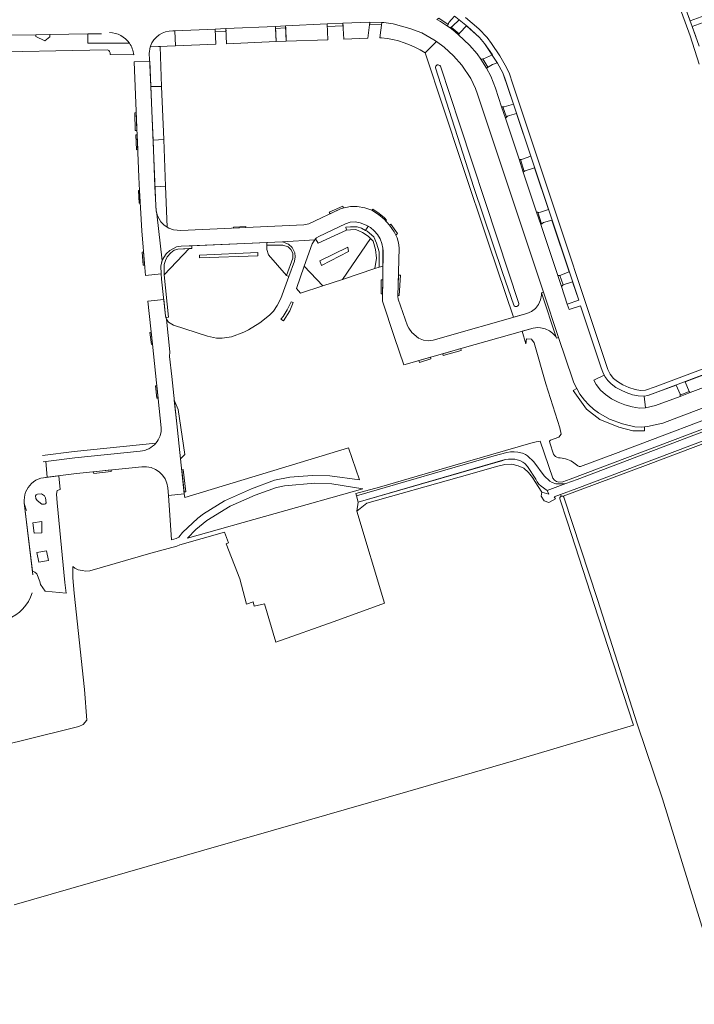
# Model space of a CAD drawing. Header units: metres. Extents: x 209813 to 223847, y 571801 to 587119.
# Tile 18 of 256: x 213564 to 213779, y 572552 to 572865. Entities that reach past the tile are written whole.
import ezdxf

# ---------------------------------------------------------------- set-up
doc = ezdxf.new("R2010")
doc.units = ezdxf.units.M
for name, color, linetype, lineweight in [('B-RO-GR-BEPLANTING_CULTUUR_BOSPLANTSOEN-GV', 8, 'Continuous', 0), ('B-RO-GR-BEPLANTING_CULTUUR_HEESTERS-GV', 8, 'Continuous', 0), ('B-RO-GR-BEPLANTING_CULTUUR_ROOS-GV', 8, 'Continuous', 0), ('B-RO-GR-BEPLANTING_CULTUUR_VASTE PLANTENVAK-GV', 8, 'Continuous', 0), ('B-RO-GR-GRAS-GV', 8, 'Continuous', 0), ('B-RO-GR-GROENVOORZIENING-GV', 8, 'Continuous', 0), ('B-RO-GR-HAAG-GV', 8, 'Continuous', 0), ('B-RO-OG-TERREIN_CULTUURSCHEIDING-GV', 8, 'Continuous', 0), ('B-RO-OG-WEG-GV', 8, 'Continuous', 0), ('B-RO-VH-VERHARDING_HALFVERHARDING-GV', 8, 'Continuous', 0), ('B-RO-VH-VERHARDING_OPEN-GV', 8, 'Continuous', 0), ('B-RO-VH-VERHARDING_STRAATBAKSTEEN-GV', 8, 'Continuous', 0), ('B-RO-VH-VERHARDING_TEGEL-GV', 8, 'Continuous', 0)]:
    doc.layers.add(name, color=color, linetype=linetype, lineweight=lineweight)

msp = doc.modelspace()

# ---------------------------------------------------------------- linework, layer by layer
at = {"layer": 'B-RO-GR-BEPLANTING_CULTUUR_BOSPLANTSOEN-GV', "flags": 128}
msp.add_lwpolyline([(213612.149, 572699.366), (213613.64, 572699.814), (213614.439, 572700.274), (213615.614, 572701.773), (213620.478, 572706.322), (213622.341, 572707.704), (213628.986, 572711.8), (213637.595, 572715.683), (213644.926, 572718.385), (213649.803, 572719.4), (213656.967, 572719.905), (213662.593, 572719.747), (213672.013, 572718.486), (213668.532, 572728.661), (213616.352, 572712.846), (213616.22, 572714.054), (213611.229, 572713.529)], close=True, dxfattribs=at)
at = {"layer": 'B-RO-GR-BEPLANTING_CULTUUR_HEESTERS-GV', "flags": 128}
for points in [[(213703.75, 572864.918), (213702.622, 572865.799), (213702.233, 572866.061), (213701.276, 572865.049), (213700.475, 572864.07), (213699.983, 572862.972), (213700.809, 572862.351), (213701.597, 572862.919)], [(213629.695, 572857.325), (213645.441, 572858.027), (213645.225, 572862.861), (213629.476, 572862.144)], [(213675.337, 572864.212), (213666.741, 572863.865), (213666.968, 572858.781), (213674.602, 572859.068)], [(213626.021, 572861.987), (213613.17, 572861.403), (213613.381, 572856.613), (213626.24, 572857.174)], [(213712.459, 572849.515), (213713.765, 572846.964), (213715.248, 572843.158), (213717.201, 572837.288), (213718.081, 572837.284), (213718.813, 572837.448), (213720.975, 572838.134), (213717.619, 572848.03), (213715.967, 572851.106), (213715.844, 572851.298), (213714.282, 572850.679), (213713.25, 572850.116)], [(213721.964, 572835.161), (213719.735, 572834.519), (213719.136, 572834.272), (213718.424, 572833.611), (213722.771, 572820.541), (213723.2, 572820.478), (213723.599, 572820.493), (213726.507, 572821.513)], [(213606.881, 572811.757), (213610.286, 572812), (213609.707, 572826.827), (213606.275, 572826.606)], [(213738.771, 572784.711), (213733.274, 572801.205), (213730.603, 572800.389), (213730.137, 572800.141), (213729.684, 572799.788), (213735.088, 572783.584), (213735.788, 572783.566)], [(213678.287, 572786.191), (213679.428, 572786.569), (213679.462, 572792.207), (213679.121, 572793.744), (213678.552, 572795.253), (213677.759, 572796.627), (213676.708, 572797.786), (213675.486, 572798.807), (213674.72, 572799.231), (213673.952, 572797.9), (213674.429, 572797.653), (213676.53, 572795.809), (213677.404, 572793.868), (213678.212, 572791.053)], [(213654.405, 572786.514), (213651.903, 572779.406), (213653.237, 572777.907), (213660.337, 572780.255)], [(213736.256, 572780.095), (213738.153, 572774.427), (213741.791, 572775.65), (213739.827, 572781.544), (213736.843, 572780.62)], [(213776.953, 572746.65), (213777.236, 572746.266), (213790.855, 572751.421), (213790.669, 572752.26), (213789.639, 572755.005), (213775.681, 572749.743)], [(213772.808, 572748.66), (213763.818, 572745.368), (213762.582, 572745.166), (213763.078, 572741.389), (213766.225, 572742.122), (213774.102, 572745.079), (213774.025, 572745.811)]]:
    msp.add_lwpolyline(points, close=True, dxfattribs=at)
for points in [[(213679.134, 572864.082), (213678.44, 572859.22), (213678.977, 572859.241)], [(213692.886, 572854.415), (213696.534, 572858.026), (213695.704, 572858.606), (213691.787, 572860.756), (213688.052, 572862.207), (213682.693, 572863.65), (213679.709, 572864.051), (213679.134, 572864.082)], [(213589.89, 572860.51), (213585.529, 572860.439), (213585.529, 572857.489), (213598.749, 572857.489)], [(213605.162, 572852.702), (213605.554, 572843.719), (213609.011, 572843.719), (213608.489, 572856.399), (213605.393, 572856.297)], [(213605.554, 572843.719), (213605.893, 572835.948), (213606.275, 572826.606)], [(213609.707, 572826.827), (213609.011, 572843.719)], [(213606.881, 572811.757), (213607.272, 572804.123), (213607.661, 572802.573), (213608.775, 572800.622), (213609.831, 572799.519), (213610.796, 572798.92), (213610.286, 572812)], [(213674.72, 572799.231), (213674.117, 572799.565), (213672.232, 572800.307), (213670.626, 572800.584), (213669.037, 572800.485), (213667.548, 572800.022), (213659.005, 572795.94), (213658.336, 572795.496), (213658.037, 572795.216), (213658.856, 572793.857), (213667.817, 572797.962), (213667.688, 572798.886), (213669.088, 572799.082), (213671.228, 572799.044), (213672.618, 572798.591), (213673.952, 572797.9)]]:
    msp.add_lwpolyline(points, dxfattribs=at)
at = {"layer": 'B-RO-GR-BEPLANTING_CULTUUR_HEESTERS-GV'}
for points in [[(213598.749, 572857.489, 0.2393906), (213592.416, 572860.869)], [(213678.977, 572859.241, -0.1188122), (213692.886, 572854.415)], [(213605.393, 572856.297, 0.0958848), (213605.059, 572853.507)], [(213605.059, 572853.507, 0.0267622), (213605.162, 572852.702)]]:
    msp.add_lwpolyline(points, format="xyb", dxfattribs=at)
at = {"layer": 'B-RO-GR-BEPLANTING_CULTUUR_ROOS-GV', "flags": 128}
for points in [[(213661.707, 572863.63), (213648.469, 572863.012), (213648.686, 572858.172), (213661.931, 572858.618)], [(213714.284, 572853.743), (213711.761, 572857.437), (213710.202, 572859.277), (213706.099, 572863.027), (213703.956, 572860.834), (213703.504, 572860.202), (213707.057, 572856.862), (213709.455, 572854.064), (213710.622, 572852.374), (213711.079, 572852.434), (213711.462, 572852.532)], [(213724.369, 572816.651), (213724.147, 572816.406), (213728.372, 572803.727), (213729.133, 572803.652), (213729.582, 572803.734), (213732.158, 572804.551), (213727.742, 572817.803), (213724.702, 572816.816)], [(213617.737, 572792.103), (213614.119, 572791.91), (213612.973, 572791.577), (213611.883, 572790.764), (213610.793, 572789.451), (213610.238, 572788.342), (213609.813, 572787.048), (213609.813, 572783.812)], [(213648.768, 572783.531), (213650.736, 572789.036), (213650.8, 572790.621), (213650.153, 572791.818), (213649.28, 572792.659), (213647.559, 572793.242), (213642.522, 572793.242), (213642.522, 572791.813), (213643.058, 572790.076)], [(213763.078, 572741.389), (213762.582, 572745.166), (213760.728, 572745.215), (213758.914, 572745.59), (213756.926, 572746.276), (213755.244, 572747.006), (213753.631, 572747.906), (213752.134, 572749.01), (213751.021, 572750.105), (213750.133, 572751.353), (213749.899, 572751.83), (213746.56, 572750.192), (213747.325, 572748.878), (213748.704, 572747.089), (213750.281, 572745.677), (213752.204, 572744.298), (213754.305, 572743.255), (213756.513, 572742.376), (213758.785, 572741.702), (213761.141, 572741.324)]]:
    msp.add_lwpolyline(points, close=True, dxfattribs=at)
msp.add_lwpolyline([(213605.393, 572856.297), (213613.381, 572856.613), (213613.17, 572861.403)], dxfattribs=at)
at = {"layer": 'B-RO-GR-BEPLANTING_CULTUUR_ROOS-GV'}
for points in [[(213612.578, 572861.438, 0.3223754), (213605.454, 572856.507)], [(213613.17, 572861.403, 0.018915), (213612.578, 572861.438)]]:
    msp.add_lwpolyline(points, format="xyb", dxfattribs=at)
at = {"layer": 'B-RO-GR-BEPLANTING_CULTUUR_VASTE PLANTENVAK-GV', "flags": 128}
msp.add_lwpolyline([(213666.591, 572782.324), (213676.886, 572785.728), (213677.371, 572789.079), (213677.113, 572791.862), (213676.304, 572794.482), (213675.528, 572795.275)], close=True, dxfattribs=at)
at = {"layer": 'B-RO-GR-GRAS-GV', "flags": 128}
msp.add_lwpolyline([(213858.885, 572759.278), (213808.219, 572739.997), (213801.207, 572737.484), (213763.868, 572723.328), (213736.857, 572713.323), (213737.079, 572712.949), (213747.713, 572680.436), (213760.378, 572640.826), (213768.442, 572616.978), (213782.788, 572570.601), (213788.737, 572551.906), (213789.911, 572551.537), (213806.879, 572556.861), (213837.1, 572567.996), (213861.759, 572577.294), (213847.373, 572623.048), (213866.781, 572629.12), (213911.357, 572643.59), (213933.298, 572650.976), (213929.204, 572662.714), (213916.779, 572698.985), (213908.436, 572724.112), (213874.65, 572712.467)], close=True, dxfattribs=at)
msp.add_lwpolyline([(213562.108, 572583.161), (213622.401, 572600.6), (213655.37, 572610.021), (213687.336, 572619.307), (213721.015, 572629.013), (213759.184, 572640.396), (213747.966, 572674.835), (213738.216, 572705.039), (213735.747, 572712.436), (213735.79, 572712.857), (213736.223, 572713.261), (213736.011, 572713.818), (213734.012, 572713.112), (213734.414, 572712.4), (213732.255, 572711.305), (213730.731, 572711.765), (213729.778, 572713.337), (213730.063, 572714.563), (213727.963, 572717.891), (213727.074, 572719.224), (213725.825, 572720.812), (213724.28, 572722.166), (213722.46, 572722.971), (213720.449, 572723.479), (213718.248, 572723.394), (213716.067, 572722.886), (213703.727, 572719.393), (213674.369, 572711.033), (213671.131, 572708.556), (213679.99, 572679.22), (213663.9, 572673.42), (213645.335, 572666.813), (213641.764, 572679), (213638.483, 572678.233), (213638.196, 572679.621), (213636.049, 572678.947), (213633.853, 572686.991), (213629.593, 572698.13), (213630.334, 572698.421), (213629.016, 572701.788), (213614.846, 572697.822), (213613.794, 572697.376), (213605.544, 572695.103), (213586.138, 572689.575), (213584.851, 572689.452), (213583.658, 572689.592), (213582.403, 572689.851), (213581.376, 572690.332), (213580.712, 572690.883), (213580.701, 572687.256), (213581.164, 572682.452), (213584.459, 572651.785), (213585.161, 572641.981), (213584.065, 572640.571), (213582.657, 572639.968), (213564.319, 572635.431), (213548.381, 572631.622)], dxfattribs=at)
at = {"layer": 'B-RO-GR-GROENVOORZIENING-GV', "flags": 128}
for points in [[(213675.528, 572795.275), (213676.304, 572794.482), (213677.113, 572791.862), (213677.371, 572789.079), (213676.886, 572785.728), (213678.287, 572786.191), (213678.212, 572791.053), (213677.404, 572793.868), (213676.53, 572795.809), (213674.429, 572797.653), (213672.618, 572798.591), (213671.228, 572799.044), (213669.088, 572799.082), (213667.688, 572798.886), (213667.817, 572797.962), (213669.093, 572798.106), (213670.839, 572798.138), (213672.909, 572797.233), (213674.752, 572796.068)], [(213649.535, 572783.239), (213651.251, 572788.087), (213651.496, 572789.537), (213651.376, 572790.792), (213650.554, 572792.479), (213649.403, 572793.554), (213647.457, 572794.224), (213642.522, 572794.038), (213642.522, 572793.242), (213647.559, 572793.242), (213649.28, 572792.659), (213650.153, 572791.818), (213650.8, 572790.621), (213650.736, 572789.036), (213648.768, 572783.531)], [(213608.994, 572782.352), (213610.237, 572770.728), (213610.371, 572770.189), (213611.236, 572770.268), (213609.813, 572783.812), (213609.813, 572787.048), (213610.238, 572788.342), (213610.793, 572789.451), (213611.883, 572790.764), (213612.973, 572791.577), (213614.119, 572791.91), (213618.612, 572792.15), (213618.612, 572793.017), (213615.235, 572792.866), (213613.692, 572792.629), (213611.597, 572791.547), (213610.441, 572790.407), (213609.227, 572788.448), (213608.76, 572786.529), (213608.808, 572784.092)], [(213639.636, 572789.788), (213639.601, 572790.921), (213621.076, 572790.071), (213621.076, 572789.202)], [(213858.885, 572759.278), (213858.609, 572760.098), (213741.199, 572715.762), (213736.011, 572713.818), (213736.223, 572713.261), (213736.857, 572713.323), (213763.868, 572723.328), (213801.207, 572737.484), (213808.219, 572739.997)], [(213741.175, 572747.552), (213740.034, 572746.899), (213744.262, 572741.023), (213748.49, 572737.733), (213754.597, 572735.304), (213759.06, 572734.129), (213762.683, 572734.129), (213762.683, 572735.365), (213761.657, 572735.301), (213759.681, 572735.418), (213755.749, 572736.282), (213751.585, 572737.842), (213748.078, 572739.808), (213746.457, 572740.976), (213744.977, 572742.335), (213743.609, 572743.842), (213742.179, 572745.813)], [(213613.007, 572743.833), (213613.801, 572736.306), (213615.011, 572725.18), (213616.391, 572726.604), (213614.241, 572740.872)], [(213724.59, 572723.69), (213724.02, 572724.09), (213723.02, 572724.62), (213722.24, 572724.9), (213721.4, 572725.04), (213719.42, 572725.1), (213718.35, 572724.92), (213671.618, 572711.337), (213671.131, 572708.556), (213674.369, 572711.033), (213703.727, 572719.393), (213716.067, 572722.886), (213718.248, 572723.394), (213720.449, 572723.479), (213722.46, 572722.971), (213724.28, 572722.166), (213725.825, 572720.812), (213727.074, 572719.224), (213728.873, 572716.388), (213730.063, 572714.563), (213732.292, 572713.899), (213731.699, 572715.068), (213729.78, 572716.51), (213729.12, 572717.15), (213728.51, 572717.88), (213728.11, 572718.72), (213725.52, 572722.75)], [(213572.213, 572711.169), (213572.065, 572712.755), (213571.693, 572713.376), (213570.734, 572714.055), (213569.509, 572713.928), (213569.077, 572713.77), (213568.844, 572713.379), (213568.96, 572712.576), (213569.408, 572711.888), (213570.831, 572710.724), (213571.704, 572710.724), (213572.043, 572710.843)], [(213570.878, 572705.22), (213568.017, 572704.835), (213568.47, 572701.47), (213570.863, 572701.632)], [(213572.372, 572695.912), (213569.282, 572695.33), (213569.864, 572692.24), (213572.954, 572692.822)]]:
    msp.add_lwpolyline(points, close=True, dxfattribs=at)
msp.add_lwpolyline([(213794.705, 572739.7), (213739.035, 572718.667), (213736.709, 572717.891), (213735.432, 572717.783), (213734.746, 572717.932), (213734.076, 572718.37), (213733.577, 572719.057), (213729.55, 572730.843), (213728.248, 572730.627), (213726.571, 572730.177), (213702.334, 572723.186), (213678.315, 572716.125), (213670.81, 572714.121), (213671.015, 572713.414), (213714.91, 572726.14), (213718.85, 572727.19), (213720.08, 572727.37), (213721.2, 572727.42), (213722.45, 572727.33), (213723.86, 572726.95), (213724.85, 572726.58), (213725.51, 572726.18), (213727.51, 572724.2), (213730.79, 572719.82), (213732.6, 572718.06), (213733.38, 572717.66), (213734.45, 572717.23), (213736.64, 572717.24), (213737.68, 572717.34), (213741.324, 572718.652), (213857.492, 572762.771)], dxfattribs=at)
at = {"layer": 'B-RO-GR-HAAG-GV', "flags": 128}
for points in [[(213573.438, 572860.243), (213569.005, 572860.172), (213569.005, 572859.584), (213571.778, 572858.225), (213573.419, 572859.527)], [(213667.817, 572797.962), (213669.093, 572798.106), (213670.839, 572798.138), (213672.909, 572797.233), (213674.752, 572796.068), (213676.304, 572794.482), (213677.113, 572791.862), (213677.371, 572789.079), (213676.886, 572785.728), (213678.287, 572786.191), (213678.212, 572791.053), (213677.404, 572793.868), (213676.53, 572795.809), (213674.429, 572797.653), (213672.618, 572798.591), (213671.228, 572799.044), (213669.088, 572799.082), (213667.688, 572798.886)], [(213642.522, 572793.242), (213647.559, 572793.242), (213649.28, 572792.659), (213650.153, 572791.818), (213650.8, 572790.621), (213650.736, 572789.036), (213648.768, 572783.531), (213649.535, 572783.239), (213651.251, 572788.087), (213651.496, 572789.537), (213651.376, 572790.792), (213650.554, 572792.479), (213649.403, 572793.554), (213647.457, 572794.224), (213642.522, 572794.038)], [(213668.544, 572791.15), (213668.285, 572792.541), (213659.393, 572788.173), (213659.91, 572786.75)], [(213762.683, 572735.365), (213761.657, 572735.301), (213759.681, 572735.418), (213755.749, 572736.282), (213751.585, 572737.842), (213748.078, 572739.808), (213746.457, 572740.976), (213744.977, 572742.335), (213743.609, 572743.842), (213742.179, 572745.813), (213741.175, 572747.552), (213740.034, 572746.899), (213744.262, 572741.023), (213748.49, 572737.733), (213754.597, 572735.304), (213759.06, 572734.129), (213762.683, 572734.129)]]:
    msp.add_lwpolyline(points, close=True, dxfattribs=at)
at = {"layer": 'B-RO-OG-TERREIN_CULTUURSCHEIDING-GV', "flags": 128}
for points in [[(213585.529, 572860.439), (213573.438, 572860.243), (213573.419, 572859.527), (213571.778, 572858.225), (213569.005, 572859.584), (213569.005, 572860.172), (213558.805, 572860.014), (213558.805, 572855.468), (213552.874, 572855.468), (213552.874, 572859.972), (213542.762, 572859.901), (213542.762, 572855.108), (213535.006, 572855.108)], [(213598.749, 572857.489), (213585.529, 572857.489), (213585.529, 572860.439)], [(213534.28, 572851.502), (213534.406, 572850.187), (213535.381, 572850.248), (213534.961, 572851.34), (213535.062, 572852.45), (213535.978, 572853.475), (213537.93, 572853.511), (213543.21, 572854.009), (213559.579, 572854.791), (213580.489, 572855.197), (213591.783, 572855.399)], [(213592.652, 572853.922), (213600.134, 572853.799)], [(213721.093, 572774.145), (213717.487, 572784.513), (213708.352, 572811.612), (213696.182, 572849.655)], [(213697.729, 572850.179), (213703.898, 572831.559), (213715.888, 572795.179), (213722.697, 572774.668)], [(213735.392, 572763.845), (213734.732, 572763.624), (213734.421, 572764.258), (213733.475, 572765.221), (213732.476, 572765.881), (213731.129, 572766.566), (213729.596, 572766.904), (213728.815, 572766.955), (213727.268, 572766.807), (213723.783, 572765.821), (213724.92, 572761.802), (213725.135, 572763.415), (213726.786, 572763.297), (213727.552, 572762.121), (213731.319, 572749.024), (213735.735, 572735.009), (213736.21, 572733.03), (213735.503, 572732.11), (213732.753, 572731.095), (213732.505, 572730.828), (213732.6, 572730.281), (213733.75, 572726.62)], [(213742.384, 572722.711), (213753.51, 572726.836), (213794.93, 572742.605), (213824.359, 572753.573), (213840.416, 572759.536), (213851.946, 572763.882), (213850.768, 572767.309), (213843.446, 572764.845), (213813.031, 572753.375), (213769.947, 572737.093), (213768.557, 572736.545), (213763.708, 572735.428), (213762.683, 572735.365), (213762.683, 572734.129), (213759.06, 572734.129), (213754.597, 572735.304), (213748.49, 572737.733), (213744.262, 572741.023), (213740.034, 572746.899), (213741.175, 572747.552), (213740.264, 572749.36), (213739.922, 572750.292), (213735.392, 572763.845)], [(213565.295, 572711.191), (213567.912, 572689.423), (213568.674, 572689.135), (213569.228, 572688.562), (213570.237, 572686.132), (213570.411, 572685.197), (213571.927, 572683.087), (213578.601, 572682.371), (213578.195, 572685.77), (213575.732, 572711.201), (213575.519, 572713.967), (213575.777, 572715.127), (213576.721, 572715.425), (213576.256, 572719.796), (213571.375, 572719.184)]]:
    msp.add_lwpolyline(points, dxfattribs=at)
at = {"layer": 'B-RO-OG-TERREIN_CULTUURSCHEIDING-GV'}
for points in [[(213600.134, 572853.799, 0.1262656), (213598.749, 572857.489)], [(213591.783, 572855.399, -0.3266665), (213592.652, 572853.922)], [(213696.182, 572849.655, -0.8443387), (213697.729, 572850.179)], [(213722.697, 572774.668, -0.8927727), (213721.093, 572774.145)], [(213733.75, 572726.62, 0.1982977), (213735.3, 572725.503)], [(213735.3, 572725.503, -0.1229587), (213739.777, 572724.263)], [(213739.777, 572724.263, -0.0207357), (213741.497, 572722.919)], [(213741.497, 572722.919, 0.2009924), (213742.384, 572722.711)]]:
    msp.add_lwpolyline(points, format="xyb", dxfattribs=at)
at = {"layer": 'B-RO-OG-TERREIN_CULTUURSCHEIDING-GV', "flags": 128}
for points in [[(213730.565, 572778.289), (213709.558, 572841.229), (213708.872, 572843.12), (213707.393, 572846.299), (213704.62, 572850.496), (213701.969, 572853.5), (213698.947, 572856.238), (213696.534, 572858.026), (213692.886, 572854.415), (213704.587, 572819.202), (213713.17, 572793.515), (213721.051, 572770.263), (213725.316, 572771.482), (213726.75, 572772.091), (213728.017, 572773.042), (213728.993, 572774.302), (213729.646, 572775.767), (213729.944, 572777.324), (213729.919, 572778.07)], [(213675.528, 572795.275), (213674.752, 572796.068), (213672.909, 572797.233), (213670.839, 572798.138), (213669.093, 572798.106), (213667.817, 572797.962), (213658.856, 572793.857), (213658.037, 572795.216), (213657.738, 572794.936), (213656.907, 572793.621), (213654.405, 572786.514), (213660.337, 572780.255), (213666.591, 572782.324)], [(213609.813, 572783.812), (213611.236, 572770.268), (213610.371, 572770.189), (213610.504, 572769.649), (213611.224, 572768.644), (213612.835, 572767.706), (213623.566, 572764.273), (213626.508, 572763.65), (213628.283, 572763.622), (213631.219, 572764.061), (213635.225, 572765.554), (213636.65, 572766.232), (213640.226, 572768.428), (213643.385, 572770.869), (213644.582, 572772.143), (213645.767, 572773.953), (213646.9, 572776.194), (213649.535, 572783.239), (213648.768, 572783.531), (213643.058, 572790.076), (213642.522, 572791.813), (213642.522, 572794.038), (213635.457, 572793.771), (213618.612, 572793.017), (213618.612, 572792.15), (213617.737, 572792.103)]]:
    msp.add_lwpolyline(points, close=True, dxfattribs=at)
at = {"layer": 'B-RO-OG-WEG-GV', "flags": 128}
msp.add_lwpolyline([(213673.075, 572715.65), (213663.235, 572717.18), (213657.735, 572717.455), (213648.172, 572716.594), (213645.589, 572716.053), (213638.808, 572713.604), (213630.837, 572710.111), (213623.353, 572705.587), (213619.889, 572702.729), (213617.27, 572699.925)], close=True, dxfattribs=at)
at = {"layer": 'B-RO-VH-VERHARDING_HALFVERHARDING-GV', "flags": 128}
msp.add_lwpolyline([(213671.618, 572711.337), (213717.58, 572724.7), (213718.35, 572724.92), (213719.42, 572725.1), (213721.4, 572725.04), (213722.24, 572724.9), (213723.02, 572724.62), (213724.02, 572724.09), (213724.59, 572723.69), (213725.52, 572722.75), (213728.11, 572718.72), (213728.51, 572717.88), (213729.12, 572717.15), (213729.78, 572716.51), (213731.699, 572715.068), (213737.68, 572717.34), (213736.64, 572717.24), (213734.45, 572717.23), (213733.38, 572717.66), (213732.6, 572718.06), (213730.79, 572719.82), (213727.51, 572724.2), (213725.51, 572726.18), (213724.85, 572726.58), (213723.86, 572726.95), (213722.45, 572727.33), (213721.2, 572727.42), (213720.08, 572727.37), (213718.85, 572727.19), (213714.91, 572726.14), (213671.015, 572713.414)], close=True, dxfattribs=at)
at = {"layer": 'B-RO-VH-VERHARDING_OPEN-GV', "flags": 128}
msp.add_lwpolyline([(213646.942, 572769.597), (213647.765, 572769.069), (213649.84, 572772.303), (213650.828, 572774.988), (213650.264, 572775.195), (213649.015, 572772.583), (213647.682, 572770.467)], close=True, dxfattribs=at)
at = {"layer": 'B-RO-VH-VERHARDING_STRAATBAKSTEEN-GV', "flags": 128}
for points in [[(213777.26, 572864.635), (213781.948, 572866.341), (213779.23, 572873.877), (213775.513, 572883.49), (213770.902, 572881.652), (213772.75, 572876.837)], [(213601.991, 572810.642), (213602.694, 572797.715), (213603.619, 572786.121), (213603.865, 572783.546), (213608.813, 572784.048), (213608.76, 572786.529), (213609.175, 572788.236), (213607.518, 572803.141), (213607.272, 572804.123), (213607.126, 572805.759), (213605.893, 572835.948), (213605.202, 572851.789), (213600.233, 572851.581), (213601.781, 572814.87)]]:
    msp.add_lwpolyline(points, close=True, dxfattribs=at)
for points in [[(213782.58, 572864.557), (213777.906, 572862.862), (213780.088, 572856.6)], [(213609.175, 572788.236), (213609.227, 572788.448), (213610.441, 572790.407), (213611.597, 572791.547), (213613.692, 572792.629), (213615.235, 572792.866), (213635.457, 572793.771), (213647.457, 572794.224), (213657.738, 572794.936), (213658.336, 572795.496), (213659.005, 572795.94), (213667.548, 572800.022), (213669.037, 572800.485), (213670.626, 572800.584), (213672.232, 572800.307), (213674.117, 572799.565), (213675.486, 572798.807), (213676.708, 572797.786), (213677.759, 572796.627), (213678.552, 572795.253), (213679.121, 572793.744), (213679.462, 572792.207), (213679.488, 572791.408), (213679.288, 572775.398), (213683.183, 572763.85), (213686.112, 572755.081), (213708.8, 572761.58), (213727.268, 572766.807), (213728.815, 572766.955), (213729.596, 572766.904), (213731.129, 572766.566), (213732.476, 572765.881), (213733.475, 572765.221), (213734.421, 572764.258), (213734.732, 572763.624), (213729.919, 572778.07), (213729.944, 572777.324), (213729.646, 572775.767), (213728.993, 572774.302), (213728.017, 572773.042), (213726.75, 572772.091), (213725.316, 572771.482), (213695.47, 572762.952), (213693.908, 572762.721), (213692.345, 572762.928), (213690.784, 572763.613), (213688.616, 572765.378), (213687.674, 572766.778), (213687.27, 572767.567), (213684.316, 572776.037), (213684.223, 572776.825), (213684.581, 572792.405), (213684.423, 572793.947), (213683.999, 572795.486), (213683.043, 572797.468), (213681.576, 572799.593), (213679.85, 572801.48), (213678.04, 572802.984), (213675.967, 572804.341), (213673.726, 572805.075), (213671.232, 572805.485), (213669.108, 572805.511), (213666.107, 572804.87), (213655.854, 572799.992), (213654.307, 572799.647), (213615.141, 572797.851), (213612.83, 572798.077), (213611.325, 572798.592), (213609.831, 572799.519), (213608.775, 572800.622), (213607.661, 572802.573), (213607.518, 572803.141)], [(213610.999, 572715.939), (213611.229, 572713.529), (213616.22, 572714.054), (213613.801, 572736.306), (213612.212, 572751.359), (213611.523, 572757.736), (213611.617, 572759.198), (213610.504, 572769.649), (213610.237, 572770.728), (213609.686, 572775.874), (213604.66, 572775.389), (213606.101, 572761.648)], [(213606.101, 572761.648), (213608.899, 572735.068)], [(213602.197, 572727.646), (213581.361, 572725.537), (213572.119, 572724.386)], [(213571.375, 572719.184), (213572.566, 572719.333), (213572.119, 572724.386), (213571.258, 572724.279)], [(213572.566, 572719.333), (213581.859, 572720.499), (213602.661, 572722.665)], [(213568.047, 572688.3), (213565.295, 572711.191)]]:
    msp.add_lwpolyline(points, dxfattribs=at)
at = {"layer": 'B-RO-VH-VERHARDING_STRAATBAKSTEEN-GV'}
for points in [[(213608.899, 572735.068, -0.1867855), (213607.189, 572730.161)], [(213602.661, 572722.665, -0.4109107), (213610.999, 572715.939)], [(213559.923, 572674.194, 0.2399456), (213567.749, 572682.525)]]:
    msp.add_lwpolyline(points, format="xyb", dxfattribs=at)
msp.add_arc((213572.552, 572711.979), 7.301, 99.27496, 206.26481, dxfattribs=at)
at = {"layer": 'B-RO-VH-VERHARDING_TEGEL-GV', "flags": 128}
for points in [[(213744.594, 572934.003), (213745.495, 572932.256), (213751.229, 572920.519), (213757.81, 572906.984), (213762.412, 572897.055), (213766.875, 572886.97), (213769.77, 572879.978), (213773.307, 572870.597), (213777.24, 572859.799), (213780.116, 572850.83)], [(213779.048, 572859.665), (213774.867, 572871.196), (213771.319, 572880.602), (213769.926, 572884.098)], [(213648.496, 572862.412), (213648.469, 572863.012), (213645.225, 572862.861), (213645.253, 572862.227)], [(213702.622, 572865.799), (213706.336, 572862.833), (213710.202, 572859.277), (213711.761, 572857.437), (213715.967, 572851.106), (213717.619, 572848.03), (213718.236, 572846.362), (213741.791, 572775.65), (213738.153, 572774.427), (213738.721, 572772.729), (213742.385, 572773.916), (213748.945, 572754.191), (213749.451, 572752.744), (213750.133, 572751.353), (213751.021, 572750.105), (213752.134, 572749.01), (213753.631, 572747.906), (213755.244, 572747.006), (213756.926, 572746.276), (213758.914, 572745.59), (213760.728, 572745.215), (213762.582, 572745.166), (213763.818, 572745.368), (213765.274, 572745.827), (213847.812, 572776.924)], [(213798.949, 572760.434), (213766.08, 572748.09), (213763.078, 572747.049), (213761.422, 572746.948), (213759.757, 572747.215), (213757.758, 572747.898), (213755.828, 572748.731), (213754.126, 572749.755), (213752.833, 572750.801), (213751.794, 572752.121), (213751.079, 572753.598), (213729.483, 572818.381), (213720.71, 572844.773), (213719.701, 572847.699), (213718.799, 572849.803), (213716.673, 572853.452), (213714.053, 572857.349), (213712.632, 572859.298), (213709.983, 572862.068), (213705.73, 572865.698)], [(213607.189, 572730.161), (213581.16, 572727.527), (213571.113, 572726.276)], [(213571.258, 572724.279), (213581.361, 572725.537), (213602.197, 572727.646)]]:
    msp.add_lwpolyline(points, dxfattribs=at)
for points in [[(213666.78, 572863.002), (213666.741, 572863.865), (213661.707, 572863.63), (213661.745, 572862.786)], [(213679.039, 572863.418), (213679.134, 572864.082), (213675.337, 572864.212), (213675.248, 572863.591)], [(213699.983, 572862.972), (213700.183, 572863.463), (213697.238, 572865.46), (213696.637, 572865.038), (213697.75, 572864.424)], [(213626.058, 572861.167), (213629.512, 572861.357), (213629.476, 572862.144), (213626.021, 572861.987)], [(213645.441, 572858.027), (213648.686, 572858.172), (213648.496, 572862.412), (213645.253, 572862.227)], [(213701.203, 572862.635), (213700.809, 572862.351), (213702.461, 572861.109), (213703.504, 572860.202), (213703.73, 572860.518)], [(213712.459, 572849.515), (213712.855, 572849.816), (213711.271, 572852.483), (213711.079, 572852.434), (213710.622, 572852.374)], [(213600.916, 572835.389), (213600.444, 572835.377), (213600.586, 572829.662), (213601.157, 572829.662)], [(213717.201, 572837.288), (213718.424, 572833.611), (213718.78, 572833.942), (213717.641, 572837.286)], [(213601.215, 572828.291), (213600.825, 572828.291), (213601.025, 572823.6), (213601.412, 572823.618)], [(213724.147, 572816.406), (213724.369, 572816.651), (213723.2, 572820.478), (213722.771, 572820.541)], [(213602.195, 572806.558), (213601.991, 572810.642), (213601.654, 572810.642), (213601.826, 572806.542)], [(213666.906, 572805.041), (213666.676, 572805.572), (213662.343, 572803.695), (213662.647, 572803.221), (213666.107, 572804.87)], [(213680.343, 572800.944), (213680.586, 572801.16), (213679.911, 572801.921), (213678.216, 572803.319), (213676.206, 572804.691), (213675.967, 572804.341), (213678.04, 572802.984), (213679.85, 572801.48)], [(213728.372, 572803.727), (213729.684, 572799.788), (213729.911, 572799.965), (213728.753, 572803.69)], [(213631.886, 572798.614), (213635.787, 572798.792), (213635.767, 572799.141), (213631.886, 572798.92)], [(213681.576, 572799.593), (213683.043, 572797.468), (213683.553, 572796.41), (213684.042, 572796.895), (213681.95, 572799.857)], [(213603.559, 572786.829), (213603.205, 572791.041), (213602.791, 572790.989), (213603.174, 572786.794)], [(213679.317, 572777.684), (213679.373, 572782.181), (213678.907, 572782.181), (213678.907, 572777.684)], [(213684.231, 572777.192), (213684.663, 572777.166), (213685.051, 572783.637), (213684.38, 572783.637)], [(213736.843, 572780.62), (213735.788, 572783.566), (213735.088, 572783.584), (213736.256, 572780.095)], [(213729.919, 572778.07), (213734.732, 572763.624), (213735.392, 572763.845), (213730.565, 572778.289)], [(213606.101, 572761.648), (213605.695, 572765.466), (213605.3, 572765.409), (213605.744, 572761.606)], [(213698.485, 572758.625), (213698.676, 572758.075), (213704.404, 572759.665), (213704.235, 572760.272)], [(213694.583, 572757.508), (213690.926, 572756.46), (213691.114, 572755.88), (213694.731, 572757.05)], [(213607.493, 572748.455), (213607.097, 572748.398), (213607.495, 572744.485), (213607.906, 572744.526)], [(213777.236, 572746.266), (213776.953, 572746.65), (213774.064, 572745.445), (213774.102, 572745.079)], [(213615.389, 572721.695), (213616.157, 572714.63), (213616.714, 572714.715), (213615.843, 572721.751)], [(213592.898, 572721.648), (213587.347, 572721.07), (213587.403, 572720.562), (213592.95, 572721.175)]]:
    msp.add_lwpolyline(points, close=True, dxfattribs=at)
at = {"layer": 'B-RO-VH-VERHARDING_TEGEL-GV'}
msp.add_lwpolyline([(213602.197, 572727.646, 0.202096), (213607.189, 572730.161)], format="xyb", dxfattribs=at)

doc.saveas('drawing.dxf')
